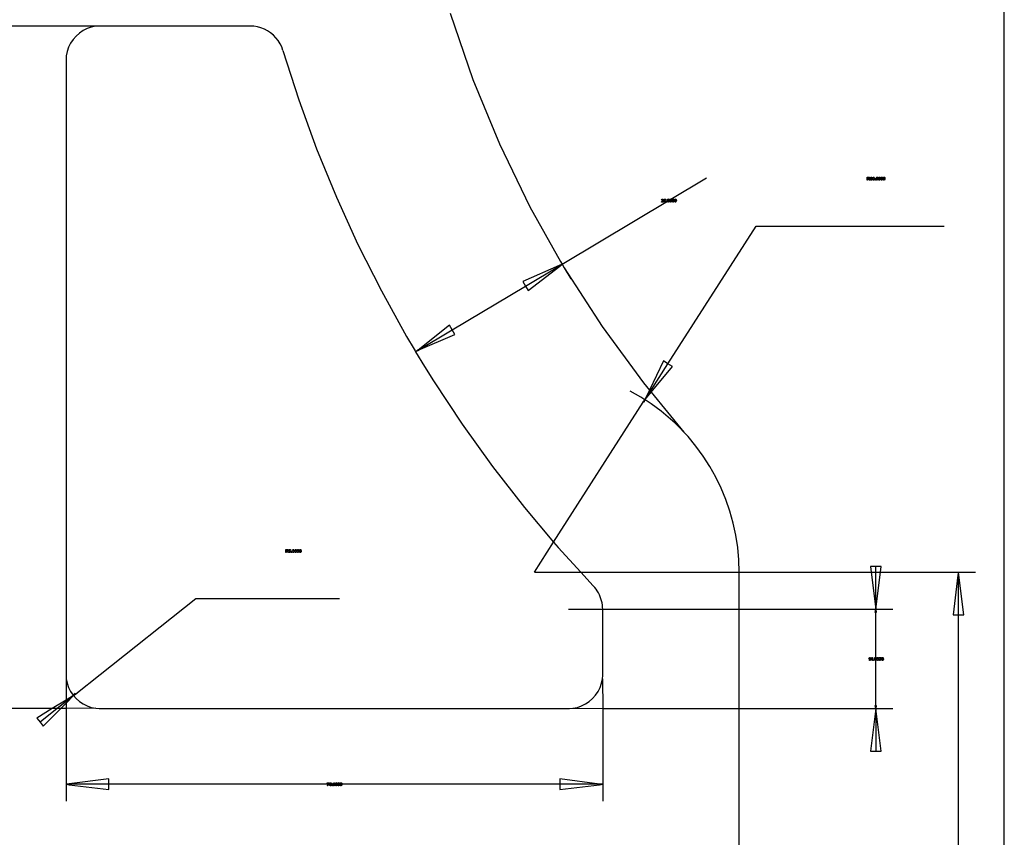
# Model space of a CAD drawing. Extents: x -1077 to 53, y -1488 to -1083.
# Tile 42 of 45: x -677 to -620, y -1250 to -1202. Entities that reach past the tile are written whole.
import ezdxf

# ---------------------------------------------------------------- set-up
doc = ezdxf.new("R2010")
doc.units = 0
doc.layers.add('Layer0', color=7, linetype='Continuous', true_color=0xffffff)
doc.layers.add('MTEXT', color=7, linetype='Continuous', true_color=0xffffff)

msp = doc.modelspace()

# ---------------------------------------------------------------- linework, layer by layer
at = {"layer": 'Layer0'}
for p, q in [((-619.56, -1373.814), (-619.56, -1137.064)), ((-652.031, -1201.902), (-650.699, -1205.774)), ((-672.792, -1202.664), (-683.091, -1202.647)), ((-673.049, -1202.715), (-673.296, -1202.8)), ((-672.792, -1202.664), (-673.049, -1202.715)), ((-672.594, -1202.647), (-672.792, -1202.664)), ((-672.531, -1202.647), (-672.594, -1202.647)), ((-663.739, -1202.647), (-672.531, -1202.647)), ((-663.526, -1202.659), (-663.739, -1202.647)), ((-663.315, -1202.693), (-663.526, -1202.659)), ((-663.11, -1202.749), (-663.315, -1202.693)), ((-662.911, -1202.827), (-663.11, -1202.749)), ((-673.945, -1203.233), (-674.118, -1203.43)), ((-673.749, -1203.061), (-673.945, -1203.233)), ((-673.531, -1202.915), (-673.749, -1203.061)), ((-673.296, -1202.8), (-673.531, -1202.915)), ((-662.722, -1202.925), (-662.911, -1202.827)), ((-662.544, -1203.043), (-662.722, -1202.925)), ((-662.38, -1203.18), (-662.544, -1203.043)), ((-662.232, -1203.333), (-662.38, -1203.18)), ((-674.379, -1203.882), (-674.463, -1204.13)), ((-674.263, -1203.647), (-674.379, -1203.882)), ((-674.118, -1203.43), (-674.263, -1203.647)), ((-662.1, -1203.501), (-662.232, -1203.333)), ((-661.988, -1203.682), (-662.1, -1203.501)), ((-661.895, -1203.874), (-661.988, -1203.682)), ((-661.823, -1204.074), (-661.895, -1203.874)), ((-674.514, -1204.386), (-674.531, -1204.647)), ((-674.463, -1204.13), (-674.514, -1204.386)), ((-661.823, -1204.074), (-660.892, -1206.979)), ((-674.531, -1204.647), (-674.531, -1240.647)), ((-650.699, -1205.774), (-649.137, -1209.559)), ((-660.892, -1206.979), (-659.849, -1209.845)), ((-649.137, -1209.559), (-647.349, -1213.243)), ((-659.849, -1209.845), (-658.694, -1212.668)), ((-645.467, -1216.607), (-636.999, -1211.548)), ((-658.694, -1212.668), (-657.43, -1215.443)), ((-647.349, -1213.243), (-645.559, -1216.452)), ((-639.265, -1222.441), (-634.094, -1214.376)), ((-634.094, -1214.376), (-623.088, -1214.376)), ((-657.43, -1215.443), (-656.058, -1218.168)), ((-645.559, -1216.452), (-645.499, -1216.553)), ((-645.499, -1216.553), (-645.467, -1216.607)), ((-645.637, -1216.673), (-647.772, -1217.623)), ((-647.613, -1217.889), (-645.622, -1216.699)), ((-647.454, -1218.155), (-645.606, -1216.725)), ((-645.467, -1216.607), (-645.637, -1216.673)), ((-645.622, -1216.699), (-645.637, -1216.673)), ((-645.622, -1216.699), (-645.467, -1216.607)), ((-645.606, -1216.725), (-645.622, -1216.699)), ((-645.606, -1216.725), (-645.467, -1216.607)), ((-645.467, -1216.607), (-645.343, -1216.813)), ((-645.343, -1216.813), (-644.954, -1217.465)), ((-645.343, -1216.813), (-643.126, -1220.256)), ((-647.772, -1217.623), (-647.613, -1217.889)), ((-656.058, -1218.168), (-654.581, -1220.836)), ((-651.906, -1220.453), (-647.613, -1217.889)), ((-647.613, -1217.889), (-647.454, -1218.155)), ((-652.065, -1220.187), (-653.897, -1221.643)), ((-653.897, -1221.643), (-651.906, -1220.453)), ((-651.906, -1220.453), (-652.065, -1220.187)), ((-651.747, -1220.719), (-651.906, -1220.453)), ((-643.126, -1220.256), (-640.706, -1223.559)), ((-654.581, -1220.836), (-654.144, -1221.581)), ((-653.897, -1221.643), (-651.747, -1220.719)), ((-654.144, -1221.581), (-654.084, -1221.682)), ((-654.084, -1221.682), (-654.052, -1221.735)), ((-654.052, -1221.735), (-653.913, -1221.617)), ((-653.897, -1221.643), (-654.052, -1221.735)), ((-653.882, -1221.669), (-654.052, -1221.735)), ((-654.052, -1221.735), (-653.539, -1222.594)), ((-653.913, -1221.617), (-653.897, -1221.643)), ((-653.897, -1221.643), (-653.882, -1221.669)), ((-639.526, -1222.273), (-640.348, -1223.99)), ((-639.265, -1222.441), (-639.526, -1222.273)), ((-653.539, -1222.594), (-653.001, -1223.445)), ((-640.297, -1224.051), (-639.265, -1222.441)), ((-640.25, -1224.108), (-639.004, -1222.608)), ((-639.004, -1222.608), (-639.265, -1222.441)), ((-653.001, -1223.445), (-651.32, -1225.989)), ((-641.159, -1224.216), (-641.476, -1224.042)), ((-640.706, -1223.559), (-640.348, -1223.99)), ((-640.348, -1223.99), (-640.614, -1224.545)), ((-640.614, -1224.545), (-640.297, -1224.051)), ((-640.348, -1223.99), (-640.297, -1224.051)), ((-640.297, -1224.051), (-640.25, -1224.108)), ((-640.848, -1224.399), (-641.159, -1224.216)), ((-640.614, -1224.545), (-640.848, -1224.399)), ((-640.737, -1224.681), (-640.614, -1224.545)), ((-640.711, -1224.697), (-640.614, -1224.545)), ((-640.614, -1224.545), (-640.686, -1224.713)), ((-640.614, -1224.545), (-640.25, -1224.108)), ((-640.542, -1224.592), (-640.614, -1224.545)), ((-640.243, -1224.793), (-640.542, -1224.592)), ((-640.25, -1224.108), (-638.334, -1226.443)), ((-645.963, -1232.888), (-640.711, -1224.697)), ((-640.711, -1224.697), (-640.737, -1224.681)), ((-640.686, -1224.713), (-640.711, -1224.697)), ((-639.95, -1225.004), (-640.243, -1224.793)), ((-639.663, -1225.223), (-639.95, -1225.004)), ((-639.382, -1225.451), (-639.663, -1225.223)), ((-639.109, -1225.687), (-639.382, -1225.451)), ((-638.843, -1225.931), (-639.109, -1225.687)), ((-651.32, -1225.989), (-649.54, -1228.467)), ((-638.585, -1226.183), (-638.843, -1225.931)), ((-638.334, -1226.443), (-638.585, -1226.183)), ((-638.334, -1226.443), (-638.091, -1226.71)), ((-637.63, -1227.266), (-638.091, -1226.71)), ((-637.203, -1227.849), (-637.63, -1227.266)), ((-636.811, -1228.457), (-637.203, -1227.849)), ((-649.54, -1228.467), (-647.666, -1230.872)), ((-636.457, -1229.087), (-636.811, -1228.457)), ((-636.142, -1229.737), (-636.457, -1229.087)), ((-635.866, -1230.405), (-636.142, -1229.737)), ((-635.631, -1231.088), (-635.866, -1230.405)), ((-647.666, -1230.872), (-645.963, -1232.888)), ((-635.438, -1231.784), (-635.631, -1231.088)), ((-635.286, -1232.491), (-635.438, -1231.784)), ((-635.178, -1233.205), (-635.286, -1232.491)), ((-647.091, -1234.647), (-645.963, -1232.888)), ((-645.963, -1232.888), (-645.698, -1233.203)), ((-645.698, -1233.203), (-644.379, -1234.647)), ((-635.113, -1233.925), (-635.178, -1233.205)), ((-635.091, -1234.647), (-635.113, -1233.925)), ((-627.091, -1234.332), (-627.401, -1234.332)), ((-627.401, -1234.332), (-627.362, -1234.647)), ((-626.781, -1234.332), (-627.091, -1234.332)), ((-627.091, -1234.647), (-627.091, -1234.332)), ((-626.82, -1234.647), (-626.781, -1234.332)), ((-647.091, -1234.647), (-647.029, -1234.647)), ((-647.029, -1234.647), (-644.379, -1234.647)), ((-644.379, -1234.647), (-635.091, -1234.647)), ((-644.379, -1234.647), (-643.641, -1235.455)), ((-635.091, -1234.647), (-627.362, -1234.647)), ((-635.091, -1236.832), (-635.091, -1234.647)), ((-627.362, -1234.647), (-627.091, -1236.832)), ((-627.362, -1234.647), (-627.091, -1234.647)), ((-627.091, -1236.832), (-627.091, -1234.647)), ((-627.091, -1234.647), (-626.82, -1234.647)), ((-627.091, -1236.832), (-626.82, -1234.647)), ((-626.82, -1234.647), (-622.248, -1234.647)), ((-622.278, -1234.827), (-622.558, -1237.147)), ((-622.248, -1234.647), (-622.278, -1234.827)), ((-622.248, -1234.827), (-622.278, -1234.827)), ((-622.248, -1234.827), (-622.248, -1234.647)), ((-622.218, -1234.827), (-622.248, -1234.647)), ((-622.248, -1234.647), (-622.068, -1234.647)), ((-622.248, -1237.147), (-622.248, -1234.827)), ((-622.218, -1234.827), (-622.248, -1234.827)), ((-621.938, -1237.147), (-622.218, -1234.827)), ((-622.068, -1234.647), (-621.248, -1234.647)), ((-643.557, -1235.549), (-643.641, -1235.455)), ((-643.479, -1235.649), (-643.557, -1235.549)), ((-672.531, -1240.647), (-666.931, -1236.197)), ((-666.931, -1236.197), (-658.511, -1236.197)), ((-643.407, -1235.753), (-643.479, -1235.649)), ((-643.342, -1235.862), (-643.407, -1235.753)), ((-643.284, -1235.975), (-643.342, -1235.862)), ((-643.234, -1236.091), (-643.284, -1235.975)), ((-643.19, -1236.21), (-643.234, -1236.091)), ((-643.155, -1236.331), (-643.19, -1236.21)), ((-643.127, -1236.455), (-643.155, -1236.331)), ((-643.107, -1236.58), (-643.127, -1236.455)), ((-643.095, -1236.706), (-643.107, -1236.58)), ((-643.091, -1236.832), (-643.095, -1236.706)), ((-645.091, -1236.832), (-645.029, -1236.832)), ((-645.029, -1236.832), (-643.091, -1236.832)), ((-643.091, -1236.832), (-635.091, -1236.832)), ((-643.091, -1240.647), (-643.091, -1236.832)), ((-635.091, -1236.832), (-627.091, -1236.832)), ((-635.091, -1242.647), (-635.091, -1236.832)), ((-627.121, -1237.012), (-627.091, -1236.832)), ((-627.091, -1237.012), (-627.121, -1237.012)), ((-627.091, -1237.012), (-627.091, -1236.832)), ((-627.091, -1236.832), (-627.061, -1237.012)), ((-627.091, -1236.832), (-626.911, -1236.832)), ((-627.061, -1237.012), (-627.091, -1237.012)), ((-627.091, -1239.56), (-627.091, -1237.012)), ((-626.911, -1236.832), (-626.091, -1236.832)), ((-622.558, -1237.147), (-622.248, -1237.147)), ((-622.248, -1237.147), (-621.938, -1237.147)), ((-622.248, -1266.467), (-622.248, -1237.147)), ((-627.091, -1239.92), (-627.091, -1239.56)), ((-627.091, -1242.467), (-627.091, -1239.92)), ((-674.531, -1240.647), (-674.531, -1240.71)), ((-674.531, -1240.71), (-674.514, -1240.908)), ((-673.956, -1241.78), (-672.531, -1240.647)), ((-643.108, -1240.908), (-643.091, -1240.71)), ((-643.091, -1240.71), (-643.091, -1240.647)), ((-674.514, -1240.908), (-674.531, -1242.157)), ((-674.514, -1240.908), (-674.463, -1241.165)), ((-674.463, -1241.165), (-674.379, -1241.413)), ((-643.243, -1241.413), (-643.159, -1241.165)), ((-643.159, -1241.165), (-643.108, -1240.908)), ((-643.108, -1240.908), (-643.091, -1242.647)), ((-674.097, -1241.892), (-674.531, -1242.157)), ((-674.097, -1241.892), (-674.531, -1242.237)), ((-674.531, -1242.334), (-674.097, -1241.892)), ((-674.379, -1241.413), (-674.263, -1241.647)), ((-674.263, -1241.647), (-674.118, -1241.865)), ((-674.118, -1241.865), (-674.097, -1241.892)), ((-674.097, -1241.892), (-673.975, -1241.756)), ((-674.097, -1241.892), (-673.956, -1241.78)), ((-673.937, -1241.803), (-674.097, -1241.892)), ((-674.097, -1241.892), (-673.945, -1242.062)), ((-673.975, -1241.756), (-673.956, -1241.78)), ((-673.956, -1241.78), (-673.937, -1241.803)), ((-643.677, -1242.062), (-643.504, -1241.865)), ((-643.504, -1241.865), (-643.359, -1241.647)), ((-643.359, -1241.647), (-643.243, -1241.413)), ((-674.531, -1242.157), (-675.335, -1242.647)), ((-674.531, -1242.237), (-675.048, -1242.647)), ((-674.838, -1242.647), (-674.531, -1242.334)), ((-674.531, -1242.157), (-674.531, -1242.237)), ((-674.531, -1242.237), (-674.531, -1242.334)), ((-674.531, -1242.334), (-674.531, -1242.647)), ((-673.945, -1242.062), (-673.749, -1242.234)), ((-673.749, -1242.234), (-673.531, -1242.379)), ((-673.531, -1242.379), (-673.296, -1242.495)), ((-673.296, -1242.495), (-673.049, -1242.579)), ((-644.573, -1242.579), (-644.326, -1242.495)), ((-644.326, -1242.495), (-644.091, -1242.379)), ((-644.091, -1242.379), (-643.874, -1242.234)), ((-643.874, -1242.234), (-643.677, -1242.062)), ((-627.121, -1242.467), (-627.091, -1242.467)), ((-627.091, -1242.647), (-627.121, -1242.467)), ((-627.091, -1242.647), (-627.091, -1242.467)), ((-627.061, -1242.467), (-627.091, -1242.647)), ((-627.091, -1242.467), (-627.061, -1242.467)), ((-675.335, -1242.647), (-683.091, -1242.647)), ((-675.335, -1242.647), (-676.247, -1243.204)), ((-675.048, -1242.647), (-676.054, -1243.447)), ((-675.861, -1243.69), (-674.838, -1242.647)), ((-675.048, -1242.647), (-675.335, -1242.647)), ((-674.838, -1242.647), (-675.048, -1242.647)), ((-674.531, -1242.647), (-674.838, -1242.647)), ((-672.792, -1242.63), (-674.531, -1242.647)), ((-674.531, -1242.647), (-674.531, -1247.084)), ((-673.049, -1242.579), (-672.792, -1242.63)), ((-672.792, -1242.63), (-672.594, -1242.647)), ((-672.594, -1242.647), (-672.531, -1242.647)), ((-672.531, -1242.647), (-645.091, -1242.647)), ((-645.091, -1242.647), (-645.029, -1242.647)), ((-645.029, -1242.647), (-644.83, -1242.63)), ((-644.83, -1242.63), (-644.573, -1242.579)), ((-644.83, -1242.63), (-643.091, -1242.647)), ((-643.091, -1242.647), (-643.091, -1247.084)), ((-643.091, -1242.647), (-635.091, -1242.647)), ((-635.091, -1269.847), (-635.091, -1242.647)), ((-635.091, -1242.647), (-627.091, -1242.647)), ((-627.091, -1242.647), (-627.401, -1245.147)), ((-627.091, -1242.647), (-627.091, -1245.147)), ((-626.781, -1245.147), (-627.091, -1242.647)), ((-627.091, -1242.647), (-626.911, -1242.647)), ((-626.911, -1242.647), (-626.091, -1242.647)), ((-676.247, -1243.204), (-676.054, -1243.447)), ((-676.054, -1243.447), (-675.861, -1243.69)), ((-627.401, -1245.147), (-627.091, -1245.147)), ((-627.091, -1245.147), (-626.781, -1245.147)), ((-674.351, -1247.054), (-674.531, -1247.084)), ((-674.531, -1247.084), (-674.351, -1247.114)), ((-674.351, -1247.084), (-674.531, -1247.084)), ((-674.531, -1247.084), (-674.531, -1247.264)), ((-672.031, -1246.774), (-674.351, -1247.054)), ((-674.351, -1247.054), (-674.351, -1247.084)), ((-672.031, -1247.084), (-674.351, -1247.084)), ((-674.351, -1247.084), (-674.351, -1247.114)), ((-674.351, -1247.114), (-672.031, -1247.394)), ((-672.031, -1247.084), (-672.031, -1246.774)), ((-672.031, -1247.394), (-672.031, -1247.084)), ((-659.433, -1247.084), (-672.031, -1247.084)), ((-658.19, -1247.084), (-659.433, -1247.084)), ((-645.591, -1247.084), (-658.19, -1247.084)), ((-645.591, -1246.774), (-645.591, -1247.084)), ((-643.271, -1247.084), (-645.591, -1246.774)), ((-643.271, -1247.084), (-645.591, -1247.084)), ((-645.591, -1247.084), (-645.591, -1247.394)), ((-645.591, -1247.394), (-643.271, -1247.114)), ((-643.271, -1247.054), (-643.091, -1247.084)), ((-643.271, -1247.084), (-643.271, -1247.054)), ((-643.091, -1247.084), (-643.271, -1247.084)), ((-643.271, -1247.114), (-643.271, -1247.084)), ((-643.271, -1247.114), (-643.091, -1247.084)), ((-643.091, -1247.084), (-643.091, -1247.264)), ((-674.531, -1247.264), (-674.531, -1248.084)), ((-643.091, -1247.264), (-643.091, -1248.084))]:
    msp.add_line(p, q, dxfattribs=at)
at = {"layer": 'MTEXT'}
for p, q in [((-627.592, -1211.685), (-627.592, -1211.508)), ((-627.592, -1211.508), (-627.514, -1211.508)), ((-627.569, -1211.685), (-627.592, -1211.685)), ((-627.513, -1211.527), (-627.569, -1211.527)), ((-627.569, -1211.527), (-627.569, -1211.586)), ((-627.569, -1211.586), (-627.518, -1211.586)), ((-627.542, -1211.606), (-627.569, -1211.606)), ((-627.569, -1211.606), (-627.569, -1211.685)), ((-627.529, -1211.607), (-627.542, -1211.606)), ((-627.518, -1211.612), (-627.529, -1211.607)), ((-627.518, -1211.586), (-627.493, -1211.583)), ((-627.506, -1211.624), (-627.518, -1211.612)), ((-627.514, -1211.508), (-627.478, -1211.513)), ((-627.484, -1211.536), (-627.513, -1211.527)), ((-627.489, -1211.648), (-627.506, -1211.624)), ((-627.463, -1211.588), (-627.501, -1211.604)), ((-627.501, -1211.604), (-627.486, -1211.613)), ((-627.493, -1211.583), (-627.48, -1211.572)), ((-627.466, -1211.685), (-627.489, -1211.648)), ((-627.486, -1211.613), (-627.467, -1211.637)), ((-627.475, -1211.556), (-627.484, -1211.536)), ((-627.48, -1211.572), (-627.475, -1211.556)), ((-627.478, -1211.513), (-627.458, -1211.529)), ((-627.467, -1211.637), (-627.436, -1211.685)), ((-627.436, -1211.685), (-627.466, -1211.685)), ((-627.451, -1211.556), (-627.463, -1211.588)), ((-627.458, -1211.529), (-627.451, -1211.556)), ((-627.423, -1211.638), (-627.401, -1211.635)), ((-627.405, -1211.674), (-627.423, -1211.638)), ((-627.42, -1211.553), (-627.402, -1211.519)), ((-627.399, -1211.557), (-627.42, -1211.553)), ((-627.366, -1211.688), (-627.405, -1211.674)), ((-627.402, -1211.519), (-627.367, -1211.507)), ((-627.401, -1211.635), (-627.388, -1211.662)), ((-627.388, -1211.533), (-627.399, -1211.557)), ((-627.367, -1211.525), (-627.388, -1211.533)), ((-627.388, -1211.662), (-627.366, -1211.67)), ((-627.38, -1211.601), (-627.377, -1211.582)), ((-627.364, -1211.599), (-627.38, -1211.601)), ((-627.377, -1211.582), (-627.374, -1211.582)), ((-627.374, -1211.582), (-627.349, -1211.575)), ((-627.367, -1211.507), (-627.341, -1211.513)), ((-627.346, -1211.533), (-627.367, -1211.525)), ((-627.366, -1211.67), (-627.34, -1211.659)), ((-627.324, -1211.672), (-627.366, -1211.688)), ((-627.34, -1211.608), (-627.364, -1211.599)), ((-627.349, -1211.575), (-627.338, -1211.553)), ((-627.338, -1211.553), (-627.346, -1211.533)), ((-627.341, -1211.513), (-627.322, -1211.53)), ((-627.322, -1211.574), (-627.34, -1211.589)), ((-627.34, -1211.589), (-627.315, -1211.604)), ((-627.33, -1211.633), (-627.34, -1211.608)), ((-627.34, -1211.659), (-627.33, -1211.633)), ((-627.307, -1211.633), (-627.324, -1211.672)), ((-627.322, -1211.53), (-627.315, -1211.553)), ((-627.315, -1211.553), (-627.322, -1211.574)), ((-627.315, -1211.604), (-627.307, -1211.633)), ((-627.285, -1211.598), (-627.279, -1211.547)), ((-627.268, -1211.67), (-627.285, -1211.598)), ((-627.279, -1211.547), (-627.26, -1211.518)), ((-627.228, -1211.688), (-627.268, -1211.67)), ((-627.252, -1211.538), (-627.263, -1211.598)), ((-627.263, -1211.598), (-627.253, -1211.656)), ((-627.26, -1211.518), (-627.228, -1211.507)), ((-627.253, -1211.656), (-627.228, -1211.67)), ((-627.228, -1211.525), (-627.252, -1211.538)), ((-627.228, -1211.507), (-627.203, -1211.513)), ((-627.202, -1211.539), (-627.228, -1211.525)), ((-627.228, -1211.67), (-627.202, -1211.656)), ((-627.195, -1211.677), (-627.228, -1211.688)), ((-627.203, -1211.513), (-627.185, -1211.529)), ((-627.192, -1211.598), (-627.202, -1211.539)), ((-627.202, -1211.656), (-627.192, -1211.598)), ((-627.176, -1211.648), (-627.195, -1211.677)), ((-627.185, -1211.529), (-627.174, -1211.556)), ((-627.17, -1211.598), (-627.176, -1211.648)), ((-627.174, -1211.556), (-627.17, -1211.598)), ((-627.136, -1211.685), (-627.136, -1211.66)), ((-627.136, -1211.66), (-627.111, -1211.66)), ((-627.111, -1211.685), (-627.136, -1211.685)), ((-627.111, -1211.66), (-627.111, -1211.685)), ((-627.079, -1211.598), (-627.073, -1211.547)), ((-627.062, -1211.67), (-627.079, -1211.598)), ((-627.073, -1211.547), (-627.053, -1211.518)), ((-627.021, -1211.688), (-627.062, -1211.67)), ((-627.046, -1211.538), (-627.057, -1211.598)), ((-627.057, -1211.598), (-627.047, -1211.656)), ((-627.053, -1211.518), (-627.021, -1211.507)), ((-627.047, -1211.656), (-627.021, -1211.67)), ((-627.022, -1211.525), (-627.046, -1211.538)), ((-626.996, -1211.539), (-627.022, -1211.525)), ((-627.021, -1211.507), (-626.996, -1211.513)), ((-627.021, -1211.67), (-626.996, -1211.656)), ((-626.989, -1211.677), (-627.021, -1211.688)), ((-626.996, -1211.513), (-626.979, -1211.529)), ((-626.986, -1211.598), (-626.996, -1211.539)), ((-626.996, -1211.656), (-626.986, -1211.598)), ((-626.97, -1211.648), (-626.989, -1211.677)), ((-626.979, -1211.529), (-626.968, -1211.556)), ((-626.964, -1211.598), (-626.97, -1211.648)), ((-626.968, -1211.556), (-626.964, -1211.598)), ((-626.942, -1211.598), (-626.935, -1211.547)), ((-626.924, -1211.67), (-626.942, -1211.598)), ((-626.935, -1211.547), (-626.916, -1211.518)), ((-626.884, -1211.688), (-626.924, -1211.67)), ((-626.908, -1211.538), (-626.919, -1211.598)), ((-626.919, -1211.598), (-626.909, -1211.656)), ((-626.916, -1211.518), (-626.884, -1211.507)), ((-626.909, -1211.656), (-626.884, -1211.67)), ((-626.884, -1211.525), (-626.908, -1211.538)), ((-626.884, -1211.507), (-626.859, -1211.513)), ((-626.859, -1211.539), (-626.884, -1211.525)), ((-626.884, -1211.67), (-626.859, -1211.656)), ((-626.852, -1211.677), (-626.884, -1211.688)), ((-626.859, -1211.513), (-626.841, -1211.529)), ((-626.848, -1211.598), (-626.859, -1211.539)), ((-626.859, -1211.656), (-626.848, -1211.598)), ((-626.833, -1211.648), (-626.852, -1211.677)), ((-626.841, -1211.529), (-626.83, -1211.556)), ((-626.826, -1211.598), (-626.833, -1211.648)), ((-626.83, -1211.556), (-626.826, -1211.598)), ((-626.804, -1211.598), (-626.798, -1211.547)), ((-626.787, -1211.67), (-626.804, -1211.598)), ((-626.798, -1211.547), (-626.778, -1211.518)), ((-626.746, -1211.688), (-626.787, -1211.67)), ((-626.771, -1211.538), (-626.782, -1211.598)), ((-626.782, -1211.598), (-626.772, -1211.656)), ((-626.778, -1211.518), (-626.746, -1211.507)), ((-626.772, -1211.656), (-626.746, -1211.67)), ((-626.747, -1211.525), (-626.771, -1211.538)), ((-626.721, -1211.539), (-626.747, -1211.525)), ((-626.746, -1211.507), (-626.721, -1211.513)), ((-626.746, -1211.67), (-626.721, -1211.656)), ((-626.714, -1211.677), (-626.746, -1211.688)), ((-626.721, -1211.513), (-626.704, -1211.529)), ((-626.711, -1211.598), (-626.721, -1211.539)), ((-626.721, -1211.656), (-626.711, -1211.598)), ((-626.695, -1211.648), (-626.714, -1211.677)), ((-626.704, -1211.529), (-626.693, -1211.556)), ((-626.689, -1211.598), (-626.695, -1211.648)), ((-626.693, -1211.556), (-626.689, -1211.598)), ((-626.667, -1211.598), (-626.66, -1211.547)), ((-626.649, -1211.67), (-626.667, -1211.598)), ((-626.66, -1211.547), (-626.641, -1211.518)), ((-626.609, -1211.688), (-626.649, -1211.67)), ((-626.633, -1211.538), (-626.644, -1211.598)), ((-626.644, -1211.598), (-626.634, -1211.656)), ((-626.641, -1211.518), (-626.609, -1211.507)), ((-626.634, -1211.656), (-626.609, -1211.67)), ((-626.609, -1211.525), (-626.633, -1211.538)), ((-626.609, -1211.507), (-626.584, -1211.513)), ((-626.584, -1211.539), (-626.609, -1211.525)), ((-626.609, -1211.67), (-626.584, -1211.656)), ((-626.577, -1211.677), (-626.609, -1211.688)), ((-626.584, -1211.513), (-626.566, -1211.529)), ((-626.573, -1211.598), (-626.584, -1211.539)), ((-626.584, -1211.656), (-626.573, -1211.598)), ((-626.558, -1211.648), (-626.577, -1211.677)), ((-626.566, -1211.529), (-626.555, -1211.556)), ((-626.551, -1211.598), (-626.558, -1211.648)), ((-626.555, -1211.556), (-626.551, -1211.598)), ((-639.648, -1212.961), (-639.646, -1212.946)), ((-639.531, -1212.961), (-639.648, -1212.961)), ((-639.646, -1212.946), (-639.631, -1212.923)), ((-639.644, -1212.835), (-639.627, -1212.797)), ((-639.622, -1212.837), (-639.644, -1212.835)), ((-639.631, -1212.923), (-639.603, -1212.896)), ((-639.627, -1212.797), (-639.587, -1212.784)), ((-639.612, -1212.811), (-639.622, -1212.837)), ((-639.609, -1212.929), (-639.618, -1212.94)), ((-639.618, -1212.94), (-639.531, -1212.94)), ((-639.587, -1212.802), (-639.612, -1212.811)), ((-639.584, -1212.906), (-639.609, -1212.929)), ((-639.603, -1212.896), (-639.564, -1212.858)), ((-639.587, -1212.784), (-639.546, -1212.798)), ((-639.563, -1212.81), (-639.587, -1212.802)), ((-639.55, -1212.875), (-639.584, -1212.906)), ((-639.564, -1212.858), (-639.554, -1212.832)), ((-639.554, -1212.832), (-639.563, -1212.81)), ((-639.536, -1212.854), (-639.55, -1212.875)), ((-639.546, -1212.798), (-639.532, -1212.833)), ((-639.532, -1212.833), (-639.536, -1212.854)), ((-639.531, -1212.94), (-639.531, -1212.961)), ((-639.508, -1212.915), (-639.485, -1212.913)), ((-639.491, -1212.951), (-639.508, -1212.915)), ((-639.504, -1212.878), (-639.487, -1212.787)), ((-639.484, -1212.88), (-639.504, -1212.878)), ((-639.451, -1212.964), (-639.491, -1212.951)), ((-639.487, -1212.787), (-639.399, -1212.787)), ((-639.485, -1212.913), (-639.473, -1212.938)), ((-639.47, -1212.868), (-639.484, -1212.88)), ((-639.47, -1212.807), (-639.479, -1212.855)), ((-639.479, -1212.855), (-639.446, -1212.844)), ((-639.473, -1212.938), (-639.451, -1212.946)), ((-639.399, -1212.807), (-639.47, -1212.807)), ((-639.452, -1212.863), (-639.47, -1212.868)), ((-639.424, -1212.874), (-639.452, -1212.863)), ((-639.451, -1212.946), (-639.425, -1212.935)), ((-639.405, -1212.943), (-639.451, -1212.964)), ((-639.446, -1212.844), (-639.407, -1212.86)), ((-639.425, -1212.935), (-639.414, -1212.903)), ((-639.414, -1212.903), (-639.424, -1212.874)), ((-639.407, -1212.86), (-639.391, -1212.901)), ((-639.391, -1212.901), (-639.405, -1212.943)), ((-639.399, -1212.787), (-639.399, -1212.807)), ((-639.358, -1212.961), (-639.358, -1212.937)), ((-639.358, -1212.937), (-639.334, -1212.937)), ((-639.334, -1212.961), (-639.358, -1212.961)), ((-639.334, -1212.937), (-639.334, -1212.961)), ((-639.302, -1212.874), (-639.295, -1212.823)), ((-639.284, -1212.946), (-639.302, -1212.874)), ((-639.295, -1212.823), (-639.276, -1212.794)), ((-639.244, -1212.964), (-639.284, -1212.946)), ((-639.268, -1212.814), (-639.28, -1212.874)), ((-639.28, -1212.874), (-639.269, -1212.932)), ((-639.276, -1212.794), (-639.244, -1212.784)), ((-639.269, -1212.932), (-639.244, -1212.946)), ((-639.244, -1212.802), (-639.268, -1212.814)), ((-639.244, -1212.784), (-639.219, -1212.789)), ((-639.219, -1212.816), (-639.244, -1212.802)), ((-639.244, -1212.946), (-639.219, -1212.932)), ((-639.212, -1212.954), (-639.244, -1212.964)), ((-639.219, -1212.789), (-639.201, -1212.806)), ((-639.209, -1212.874), (-639.219, -1212.816)), ((-639.219, -1212.932), (-639.209, -1212.874)), ((-639.193, -1212.924), (-639.212, -1212.954)), ((-639.201, -1212.806), (-639.19, -1212.832)), ((-639.186, -1212.874), (-639.193, -1212.924)), ((-639.19, -1212.832), (-639.186, -1212.874)), ((-639.164, -1212.874), (-639.158, -1212.823)), ((-639.147, -1212.946), (-639.164, -1212.874)), ((-639.158, -1212.823), (-639.139, -1212.794)), ((-639.107, -1212.964), (-639.147, -1212.946)), ((-639.131, -1212.814), (-639.142, -1212.874)), ((-639.142, -1212.874), (-639.132, -1212.932)), ((-639.139, -1212.794), (-639.107, -1212.784)), ((-639.132, -1212.932), (-639.107, -1212.946)), ((-639.107, -1212.802), (-639.131, -1212.814)), ((-639.107, -1212.784), (-639.082, -1212.789)), ((-639.081, -1212.816), (-639.107, -1212.802)), ((-639.107, -1212.946), (-639.081, -1212.932)), ((-639.074, -1212.954), (-639.107, -1212.964)), ((-639.082, -1212.789), (-639.064, -1212.806)), ((-639.071, -1212.874), (-639.081, -1212.816)), ((-639.081, -1212.932), (-639.071, -1212.874)), ((-639.055, -1212.924), (-639.074, -1212.954)), ((-639.064, -1212.806), (-639.053, -1212.832)), ((-639.049, -1212.874), (-639.055, -1212.924)), ((-639.053, -1212.832), (-639.049, -1212.874)), ((-639.027, -1212.874), (-639.02, -1212.823)), ((-639.009, -1212.946), (-639.027, -1212.874)), ((-639.02, -1212.823), (-639.001, -1212.794)), ((-638.969, -1212.964), (-639.009, -1212.946)), ((-638.993, -1212.814), (-639.004, -1212.874)), ((-639.004, -1212.874), (-638.994, -1212.932)), ((-639.001, -1212.794), (-638.969, -1212.784)), ((-638.994, -1212.932), (-638.969, -1212.946)), ((-638.969, -1212.802), (-638.993, -1212.814)), ((-638.969, -1212.784), (-638.944, -1212.789)), ((-638.944, -1212.816), (-638.969, -1212.802)), ((-638.969, -1212.946), (-638.944, -1212.932)), ((-638.937, -1212.954), (-638.969, -1212.964)), ((-638.944, -1212.789), (-638.926, -1212.806)), ((-638.934, -1212.874), (-638.944, -1212.816)), ((-638.944, -1212.932), (-638.934, -1212.874)), ((-638.918, -1212.924), (-638.937, -1212.954)), ((-638.926, -1212.806), (-638.915, -1212.832)), ((-638.911, -1212.874), (-638.918, -1212.924)), ((-638.915, -1212.832), (-638.911, -1212.874)), ((-638.889, -1212.874), (-638.883, -1212.823)), ((-638.872, -1212.946), (-638.889, -1212.874)), ((-638.883, -1212.823), (-638.864, -1212.794)), ((-638.832, -1212.964), (-638.872, -1212.946)), ((-638.856, -1212.814), (-638.867, -1212.874)), ((-638.867, -1212.874), (-638.857, -1212.932)), ((-638.864, -1212.794), (-638.832, -1212.784)), ((-638.857, -1212.932), (-638.832, -1212.946)), ((-638.832, -1212.802), (-638.856, -1212.814)), ((-638.832, -1212.784), (-638.807, -1212.789)), ((-638.806, -1212.816), (-638.832, -1212.802)), ((-638.832, -1212.946), (-638.806, -1212.932)), ((-638.799, -1212.954), (-638.832, -1212.964)), ((-638.807, -1212.789), (-638.789, -1212.806)), ((-638.796, -1212.874), (-638.806, -1212.816)), ((-638.806, -1212.932), (-638.796, -1212.874)), ((-638.78, -1212.924), (-638.799, -1212.954)), ((-638.789, -1212.806), (-638.778, -1212.832)), ((-638.774, -1212.874), (-638.78, -1212.924)), ((-638.778, -1212.832), (-638.774, -1212.874)), ((-661.653, -1233.506), (-661.653, -1233.329)), ((-661.653, -1233.329), (-661.575, -1233.329)), ((-661.63, -1233.506), (-661.653, -1233.506)), ((-661.574, -1233.349), (-661.63, -1233.349)), ((-661.63, -1233.349), (-661.63, -1233.407)), ((-661.63, -1233.407), (-661.579, -1233.407)), ((-661.603, -1233.427), (-661.63, -1233.427)), ((-661.63, -1233.427), (-661.63, -1233.506)), ((-661.59, -1233.428), (-661.603, -1233.427)), ((-661.579, -1233.433), (-661.59, -1233.428)), ((-661.579, -1233.407), (-661.554, -1233.404)), ((-661.567, -1233.445), (-661.579, -1233.433)), ((-661.575, -1233.329), (-661.539, -1233.334)), ((-661.545, -1233.357), (-661.574, -1233.349)), ((-661.55, -1233.469), (-661.567, -1233.445)), ((-661.524, -1233.409), (-661.562, -1233.425)), ((-661.562, -1233.425), (-661.547, -1233.434)), ((-661.554, -1233.404), (-661.541, -1233.393)), ((-661.527, -1233.506), (-661.55, -1233.469)), ((-661.547, -1233.434), (-661.528, -1233.458)), ((-661.536, -1233.377), (-661.545, -1233.357)), ((-661.541, -1233.393), (-661.536, -1233.377)), ((-661.539, -1233.334), (-661.519, -1233.351)), ((-661.528, -1233.458), (-661.497, -1233.506)), ((-661.497, -1233.506), (-661.527, -1233.506)), ((-661.512, -1233.377), (-661.524, -1233.409)), ((-661.519, -1233.351), (-661.512, -1233.377)), ((-661.484, -1233.46), (-661.461, -1233.458)), ((-661.466, -1233.496), (-661.484, -1233.46)), ((-661.48, -1233.422), (-661.463, -1233.331)), ((-661.46, -1233.425), (-661.48, -1233.422)), ((-661.427, -1233.509), (-661.466, -1233.496)), ((-661.463, -1233.331), (-661.375, -1233.331)), ((-661.461, -1233.458), (-661.449, -1233.483)), ((-661.446, -1233.413), (-661.46, -1233.425)), ((-661.445, -1233.352), (-661.455, -1233.4)), ((-661.455, -1233.4), (-661.422, -1233.389)), ((-661.449, -1233.483), (-661.427, -1233.491)), ((-661.427, -1233.408), (-661.446, -1233.413)), ((-661.375, -1233.352), (-661.445, -1233.352)), ((-661.4, -1233.419), (-661.427, -1233.408)), ((-661.427, -1233.491), (-661.4, -1233.479)), ((-661.38, -1233.488), (-661.427, -1233.509)), ((-661.422, -1233.389), (-661.382, -1233.405)), ((-661.39, -1233.448), (-661.4, -1233.419)), ((-661.4, -1233.479), (-661.39, -1233.448)), ((-661.382, -1233.405), (-661.366, -1233.446)), ((-661.366, -1233.446), (-661.38, -1233.488)), ((-661.375, -1233.331), (-661.375, -1233.352)), ((-661.334, -1233.506), (-661.334, -1233.481)), ((-661.334, -1233.481), (-661.309, -1233.481)), ((-661.309, -1233.506), (-661.334, -1233.506)), ((-661.309, -1233.481), (-661.309, -1233.506)), ((-661.278, -1233.419), (-661.271, -1233.368)), ((-661.26, -1233.491), (-661.278, -1233.419)), ((-661.271, -1233.368), (-661.252, -1233.339)), ((-661.22, -1233.509), (-661.26, -1233.491)), ((-661.244, -1233.359), (-661.255, -1233.419)), ((-661.255, -1233.419), (-661.245, -1233.477)), ((-661.252, -1233.339), (-661.22, -1233.328)), ((-661.245, -1233.477), (-661.22, -1233.491)), ((-661.22, -1233.346), (-661.244, -1233.359)), ((-661.22, -1233.328), (-661.195, -1233.334)), ((-661.195, -1233.361), (-661.22, -1233.346)), ((-661.22, -1233.491), (-661.195, -1233.477)), ((-661.188, -1233.499), (-661.22, -1233.509)), ((-661.195, -1233.334), (-661.177, -1233.351)), ((-661.185, -1233.419), (-661.195, -1233.361)), ((-661.195, -1233.477), (-661.185, -1233.419)), ((-661.169, -1233.469), (-661.188, -1233.499)), ((-661.177, -1233.351), (-661.166, -1233.377)), ((-661.162, -1233.419), (-661.169, -1233.469)), ((-661.166, -1233.377), (-661.162, -1233.419)), ((-661.14, -1233.419), (-661.134, -1233.368)), ((-661.123, -1233.491), (-661.14, -1233.419)), ((-661.134, -1233.368), (-661.114, -1233.339)), ((-661.082, -1233.509), (-661.123, -1233.491)), ((-661.107, -1233.359), (-661.118, -1233.419)), ((-661.118, -1233.419), (-661.108, -1233.477)), ((-661.114, -1233.339), (-661.082, -1233.328)), ((-661.108, -1233.477), (-661.082, -1233.491)), ((-661.083, -1233.346), (-661.107, -1233.359)), ((-661.057, -1233.361), (-661.083, -1233.346)), ((-661.082, -1233.328), (-661.057, -1233.334)), ((-661.082, -1233.491), (-661.057, -1233.477)), ((-661.05, -1233.499), (-661.082, -1233.509)), ((-661.057, -1233.334), (-661.04, -1233.351)), ((-661.047, -1233.419), (-661.057, -1233.361)), ((-661.057, -1233.477), (-661.047, -1233.419)), ((-661.031, -1233.469), (-661.05, -1233.499)), ((-661.04, -1233.351), (-661.029, -1233.377)), ((-661.025, -1233.419), (-661.031, -1233.469)), ((-661.029, -1233.377), (-661.025, -1233.419)), ((-661.003, -1233.419), (-660.996, -1233.368)), ((-660.985, -1233.491), (-661.003, -1233.419)), ((-660.996, -1233.368), (-660.977, -1233.339)), ((-660.945, -1233.509), (-660.985, -1233.491)), ((-660.969, -1233.359), (-660.98, -1233.419)), ((-660.98, -1233.419), (-660.97, -1233.477)), ((-660.977, -1233.339), (-660.945, -1233.328)), ((-660.97, -1233.477), (-660.945, -1233.491)), ((-660.945, -1233.346), (-660.969, -1233.359)), ((-660.945, -1233.328), (-660.92, -1233.334)), ((-660.92, -1233.361), (-660.945, -1233.346)), ((-660.945, -1233.491), (-660.92, -1233.477)), ((-660.913, -1233.499), (-660.945, -1233.509)), ((-660.92, -1233.334), (-660.902, -1233.351)), ((-660.91, -1233.419), (-660.92, -1233.361)), ((-660.92, -1233.477), (-660.91, -1233.419)), ((-660.894, -1233.469), (-660.913, -1233.499)), ((-660.902, -1233.351), (-660.891, -1233.377)), ((-660.887, -1233.419), (-660.894, -1233.469)), ((-660.891, -1233.377), (-660.887, -1233.419)), ((-660.865, -1233.419), (-660.859, -1233.368)), ((-660.848, -1233.491), (-660.865, -1233.419)), ((-660.859, -1233.368), (-660.839, -1233.339)), ((-660.807, -1233.509), (-660.848, -1233.491)), ((-660.832, -1233.359), (-660.843, -1233.419)), ((-660.843, -1233.419), (-660.833, -1233.477)), ((-660.839, -1233.339), (-660.807, -1233.328)), ((-660.833, -1233.477), (-660.807, -1233.491)), ((-660.808, -1233.346), (-660.832, -1233.359)), ((-660.782, -1233.361), (-660.808, -1233.346)), ((-660.807, -1233.328), (-660.782, -1233.334)), ((-660.807, -1233.491), (-660.782, -1233.477)), ((-660.775, -1233.499), (-660.807, -1233.509)), ((-660.782, -1233.334), (-660.765, -1233.351)), ((-660.772, -1233.419), (-660.782, -1233.361)), ((-660.782, -1233.477), (-660.772, -1233.419)), ((-660.756, -1233.469), (-660.775, -1233.499)), ((-660.765, -1233.351), (-660.754, -1233.377)), ((-660.75, -1233.419), (-660.756, -1233.469)), ((-660.754, -1233.377), (-660.75, -1233.419)), ((-627.46, -1239.673), (-627.441, -1239.649)), ((-627.441, -1239.649), (-627.427, -1239.649)), ((-627.427, -1239.649), (-627.427, -1239.827)), ((-627.378, -1239.765), (-627.298, -1239.65)), ((-627.298, -1239.65), (-627.28, -1239.65)), ((-627.28, -1239.65), (-627.28, -1239.765)), ((-627.161, -1239.743), (-627.144, -1239.652)), ((-627.144, -1239.652), (-627.056, -1239.652)), ((-627.056, -1239.652), (-627.056, -1239.673)), ((-627.025, -1239.695), (-627.007, -1239.661)), ((-627.007, -1239.661), (-626.972, -1239.649)), ((-626.972, -1239.667), (-626.993, -1239.675)), ((-626.972, -1239.649), (-626.945, -1239.656)), ((-626.951, -1239.675), (-626.972, -1239.667)), ((-626.945, -1239.656), (-626.927, -1239.672)), ((-626.889, -1239.673), (-626.889, -1239.652)), ((-626.889, -1239.652), (-626.774, -1239.652)), ((-626.774, -1239.669), (-626.808, -1239.717)), ((-626.774, -1239.652), (-626.774, -1239.669)), ((-626.746, -1239.695), (-626.732, -1239.662)), ((-626.732, -1239.662), (-626.695, -1239.649)), ((-626.695, -1239.667), (-626.715, -1239.675)), ((-626.695, -1239.649), (-626.658, -1239.663)), ((-626.674, -1239.675), (-626.695, -1239.667)), ((-626.658, -1239.663), (-626.643, -1239.696)), ((-627.492, -1239.694), (-627.46, -1239.673)), ((-627.492, -1239.715), (-627.492, -1239.694)), ((-627.469, -1239.704), (-627.492, -1239.715)), ((-627.449, -1239.689), (-627.469, -1239.704)), ((-627.449, -1239.827), (-627.449, -1239.689)), ((-627.427, -1239.827), (-627.449, -1239.827)), ((-627.378, -1239.785), (-627.378, -1239.765)), ((-627.302, -1239.785), (-627.378, -1239.785)), ((-627.302, -1239.685), (-627.357, -1239.765)), ((-627.357, -1239.765), (-627.302, -1239.765)), ((-627.302, -1239.765), (-627.302, -1239.685)), ((-627.302, -1239.827), (-627.302, -1239.785)), ((-627.28, -1239.827), (-627.302, -1239.827)), ((-627.28, -1239.765), (-627.256, -1239.765)), ((-627.256, -1239.785), (-627.28, -1239.785)), ((-627.28, -1239.785), (-627.28, -1239.827)), ((-627.256, -1239.765), (-627.256, -1239.785)), ((-627.222, -1239.827), (-627.222, -1239.802)), ((-627.222, -1239.802), (-627.197, -1239.802)), ((-627.197, -1239.827), (-627.222, -1239.827)), ((-627.197, -1239.802), (-627.197, -1239.827)), ((-627.165, -1239.781), (-627.142, -1239.779)), ((-627.148, -1239.817), (-627.165, -1239.781)), ((-627.141, -1239.746), (-627.161, -1239.743)), ((-627.108, -1239.83), (-627.148, -1239.817)), ((-627.142, -1239.779), (-627.131, -1239.804)), ((-627.128, -1239.734), (-627.141, -1239.746)), ((-627.127, -1239.673), (-627.136, -1239.721)), ((-627.136, -1239.721), (-627.103, -1239.71)), ((-627.131, -1239.804), (-627.108, -1239.812)), ((-627.109, -1239.729), (-627.128, -1239.734)), ((-627.056, -1239.673), (-627.127, -1239.673)), ((-627.081, -1239.74), (-627.109, -1239.729)), ((-627.108, -1239.812), (-627.082, -1239.8)), ((-627.062, -1239.809), (-627.108, -1239.83)), ((-627.103, -1239.71), (-627.064, -1239.726)), ((-627.082, -1239.8), (-627.071, -1239.769)), ((-627.071, -1239.769), (-627.081, -1239.74)), ((-627.064, -1239.726), (-627.048, -1239.767)), ((-627.048, -1239.767), (-627.062, -1239.809)), ((-627.027, -1239.78), (-627.006, -1239.777)), ((-627.01, -1239.816), (-627.027, -1239.78)), ((-627.004, -1239.699), (-627.025, -1239.695)), ((-626.971, -1239.83), (-627.01, -1239.816)), ((-627.006, -1239.777), (-626.993, -1239.804)), ((-626.993, -1239.675), (-627.004, -1239.699)), ((-626.993, -1239.804), (-626.971, -1239.812)), ((-626.985, -1239.743), (-626.982, -1239.724)), ((-626.969, -1239.741), (-626.985, -1239.743)), ((-626.982, -1239.724), (-626.979, -1239.724)), ((-626.979, -1239.724), (-626.954, -1239.717)), ((-626.971, -1239.812), (-626.945, -1239.802)), ((-626.928, -1239.814), (-626.971, -1239.83)), ((-626.944, -1239.751), (-626.969, -1239.741)), ((-626.954, -1239.717), (-626.943, -1239.695)), ((-626.943, -1239.695), (-626.951, -1239.675)), ((-626.926, -1239.716), (-626.945, -1239.731)), ((-626.945, -1239.731), (-626.92, -1239.746)), ((-626.945, -1239.802), (-626.935, -1239.775)), ((-626.935, -1239.775), (-626.944, -1239.751)), ((-626.912, -1239.775), (-626.928, -1239.814)), ((-626.927, -1239.672), (-626.92, -1239.695)), ((-626.92, -1239.695), (-626.926, -1239.716)), ((-626.92, -1239.746), (-626.912, -1239.775)), ((-626.802, -1239.673), (-626.889, -1239.673)), ((-626.864, -1239.827), (-626.856, -1239.777)), ((-626.842, -1239.827), (-626.864, -1239.827)), ((-626.856, -1239.777), (-626.833, -1239.72)), ((-626.833, -1239.778), (-626.842, -1239.827)), ((-626.833, -1239.72), (-626.802, -1239.673)), ((-626.808, -1239.717), (-626.833, -1239.778)), ((-626.753, -1239.776), (-626.744, -1239.747)), ((-626.737, -1239.815), (-626.753, -1239.776)), ((-626.739, -1239.717), (-626.746, -1239.695)), ((-626.744, -1239.747), (-626.719, -1239.731)), ((-626.719, -1239.731), (-626.739, -1239.717)), ((-626.695, -1239.83), (-626.737, -1239.815)), ((-626.72, -1239.751), (-626.73, -1239.776)), ((-626.73, -1239.776), (-626.726, -1239.794)), ((-626.726, -1239.794), (-626.713, -1239.807)), ((-626.715, -1239.675), (-626.723, -1239.694)), ((-626.723, -1239.694), (-626.715, -1239.715)), ((-626.695, -1239.74), (-626.72, -1239.751)), ((-626.715, -1239.715), (-626.694, -1239.723)), ((-626.713, -1239.807), (-626.694, -1239.812)), ((-626.669, -1239.751), (-626.695, -1239.74)), ((-626.652, -1239.815), (-626.695, -1239.83)), ((-626.694, -1239.723), (-626.674, -1239.715)), ((-626.694, -1239.812), (-626.669, -1239.802)), ((-626.666, -1239.695), (-626.674, -1239.675)), ((-626.674, -1239.715), (-626.666, -1239.695)), ((-626.65, -1239.717), (-626.67, -1239.731)), ((-626.67, -1239.731), (-626.645, -1239.748)), ((-626.658, -1239.777), (-626.669, -1239.751)), ((-626.669, -1239.802), (-626.658, -1239.777)), ((-626.636, -1239.776), (-626.652, -1239.815)), ((-626.643, -1239.696), (-626.65, -1239.717)), ((-626.645, -1239.748), (-626.636, -1239.776)), ((-659.234, -1247.017), (-659.234, -1246.996)), ((-659.234, -1246.996), (-659.12, -1246.996)), ((-659.148, -1247.017), (-659.234, -1247.017)), ((-659.21, -1247.171), (-659.202, -1247.121)), ((-659.202, -1247.121), (-659.179, -1247.064)), ((-659.179, -1247.122), (-659.187, -1247.171)), ((-659.179, -1247.064), (-659.148, -1247.017)), ((-659.153, -1247.061), (-659.179, -1247.122)), ((-659.12, -1247.013), (-659.153, -1247.061)), ((-659.12, -1246.996), (-659.12, -1247.013)), ((-659.099, -1247.12), (-659.09, -1247.091)), ((-659.083, -1247.159), (-659.099, -1247.12)), ((-659.092, -1247.039), (-659.078, -1247.007)), ((-659.085, -1247.061), (-659.092, -1247.039)), ((-659.09, -1247.091), (-659.065, -1247.075)), ((-659.065, -1247.075), (-659.085, -1247.061)), ((-659.04, -1247.174), (-659.083, -1247.159)), ((-659.078, -1247.007), (-659.041, -1246.993)), ((-659.066, -1247.095), (-659.076, -1247.12)), ((-659.076, -1247.12), (-659.072, -1247.138)), ((-659.072, -1247.138), (-659.059, -1247.151)), ((-659.061, -1247.019), (-659.069, -1247.038)), ((-659.069, -1247.038), (-659.061, -1247.059)), ((-659.041, -1247.085), (-659.066, -1247.095)), ((-659.04, -1247.011), (-659.061, -1247.019)), ((-659.061, -1247.059), (-659.04, -1247.067)), ((-659.059, -1247.151), (-659.04, -1247.156)), ((-659.041, -1246.993), (-659.003, -1247.007)), ((-659.015, -1247.095), (-659.041, -1247.085)), ((-659.02, -1247.019), (-659.04, -1247.011)), ((-659.04, -1247.067), (-659.02, -1247.059)), ((-659.04, -1247.156), (-659.014, -1247.146)), ((-658.998, -1247.159), (-659.04, -1247.174)), ((-659.012, -1247.04), (-659.02, -1247.019)), ((-659.02, -1247.059), (-659.012, -1247.04)), ((-658.996, -1247.061), (-659.015, -1247.075)), ((-659.015, -1247.075), (-658.991, -1247.092)), ((-659.004, -1247.121), (-659.015, -1247.095)), ((-659.014, -1247.146), (-659.004, -1247.121)), ((-659.003, -1247.007), (-658.989, -1247.04)), ((-658.982, -1247.121), (-658.998, -1247.159)), ((-658.989, -1247.04), (-658.996, -1247.061)), ((-658.991, -1247.092), (-658.982, -1247.121)), ((-658.949, -1247.171), (-658.949, -1247.146)), ((-658.949, -1247.146), (-658.924, -1247.146)), ((-658.924, -1247.146), (-658.924, -1247.171)), ((-658.893, -1247.088), (-658.874, -1247.014)), ((-658.876, -1247.154), (-658.893, -1247.088)), ((-658.832, -1247.174), (-658.876, -1247.154)), ((-658.874, -1247.014), (-658.83, -1246.993)), ((-658.865, -1247.039), (-658.872, -1247.08)), ((-658.872, -1247.08), (-658.852, -1247.062)), ((-658.858, -1247.086), (-658.868, -1247.114)), ((-658.868, -1247.114), (-658.863, -1247.135)), ((-658.849, -1247.017), (-658.865, -1247.039)), ((-658.863, -1247.135), (-658.85, -1247.151)), ((-658.833, -1247.076), (-658.858, -1247.086)), ((-658.852, -1247.062), (-658.829, -1247.056)), ((-658.85, -1247.151), (-658.832, -1247.156)), ((-658.831, -1247.011), (-658.849, -1247.017)), ((-658.808, -1247.086), (-658.833, -1247.076)), ((-658.832, -1247.156), (-658.808, -1247.145)), ((-658.803, -1247.167), (-658.832, -1247.174)), ((-658.809, -1247.021), (-658.831, -1247.011)), ((-658.83, -1246.993), (-658.795, -1247.005)), ((-658.829, -1247.056), (-658.792, -1247.072)), ((-658.801, -1247.039), (-658.809, -1247.021)), ((-658.799, -1247.115), (-658.808, -1247.086)), ((-658.808, -1247.145), (-658.799, -1247.115)), ((-658.783, -1247.145), (-658.803, -1247.167)), ((-658.779, -1247.037), (-658.801, -1247.039)), ((-658.795, -1247.005), (-658.779, -1247.037)), ((-658.792, -1247.072), (-658.776, -1247.114)), ((-658.776, -1247.114), (-658.783, -1247.145)), ((-658.755, -1247.084), (-658.748, -1247.033)), ((-658.737, -1247.156), (-658.755, -1247.084)), ((-658.748, -1247.033), (-658.729, -1247.004)), ((-658.697, -1247.174), (-658.737, -1247.156)), ((-658.721, -1247.024), (-658.732, -1247.084)), ((-658.732, -1247.084), (-658.722, -1247.142)), ((-658.729, -1247.004), (-658.697, -1246.993)), ((-658.722, -1247.142), (-658.697, -1247.156)), ((-658.697, -1247.011), (-658.721, -1247.024)), ((-658.697, -1246.993), (-658.672, -1246.999)), ((-658.672, -1247.026), (-658.697, -1247.011)), ((-658.697, -1247.156), (-658.672, -1247.142)), ((-658.665, -1247.164), (-658.697, -1247.174)), ((-658.672, -1246.999), (-658.654, -1247.016)), ((-658.662, -1247.084), (-658.672, -1247.026)), ((-658.672, -1247.142), (-658.662, -1247.084)), ((-658.646, -1247.134), (-658.665, -1247.164)), ((-658.654, -1247.016), (-658.643, -1247.042)), ((-658.639, -1247.084), (-658.646, -1247.134)), ((-658.643, -1247.042), (-658.639, -1247.084)), ((-658.617, -1247.084), (-658.611, -1247.033)), ((-658.6, -1247.156), (-658.617, -1247.084)), ((-658.611, -1247.033), (-658.592, -1247.004)), ((-658.559, -1247.174), (-658.6, -1247.156)), ((-658.584, -1247.024), (-658.595, -1247.084)), ((-658.595, -1247.084), (-658.585, -1247.142)), ((-658.592, -1247.004), (-658.559, -1246.993)), ((-658.585, -1247.142), (-658.559, -1247.156)), ((-658.56, -1247.011), (-658.584, -1247.024)), ((-658.534, -1247.026), (-658.56, -1247.011)), ((-658.559, -1246.993), (-658.535, -1246.999)), ((-658.559, -1247.156), (-658.534, -1247.142)), ((-658.527, -1247.164), (-658.559, -1247.174)), ((-658.535, -1246.999), (-658.517, -1247.016)), ((-658.524, -1247.084), (-658.534, -1247.026)), ((-658.534, -1247.142), (-658.524, -1247.084)), ((-658.508, -1247.134), (-658.527, -1247.164)), ((-658.517, -1247.016), (-658.506, -1247.042)), ((-658.502, -1247.084), (-658.508, -1247.134)), ((-658.506, -1247.042), (-658.502, -1247.084)), ((-658.48, -1247.084), (-658.473, -1247.033)), ((-658.462, -1247.156), (-658.48, -1247.084)), ((-658.473, -1247.033), (-658.454, -1247.004)), ((-658.422, -1247.174), (-658.462, -1247.156)), ((-658.446, -1247.024), (-658.457, -1247.084)), ((-658.457, -1247.084), (-658.447, -1247.142)), ((-658.454, -1247.004), (-658.422, -1246.993)), ((-658.447, -1247.142), (-658.422, -1247.156)), ((-658.422, -1247.011), (-658.446, -1247.024)), ((-658.422, -1246.993), (-658.397, -1246.999)), ((-658.397, -1247.026), (-658.422, -1247.011)), ((-658.422, -1247.156), (-658.397, -1247.142)), ((-658.39, -1247.164), (-658.422, -1247.174)), ((-658.397, -1246.999), (-658.379, -1247.016)), ((-658.387, -1247.084), (-658.397, -1247.026)), ((-658.397, -1247.142), (-658.387, -1247.084)), ((-658.371, -1247.134), (-658.39, -1247.164)), ((-658.379, -1247.016), (-658.368, -1247.042)), ((-658.364, -1247.084), (-658.371, -1247.134)), ((-658.368, -1247.042), (-658.364, -1247.084)), ((-659.187, -1247.171), (-659.21, -1247.171)), ((-658.924, -1247.171), (-658.949, -1247.171))]:
    msp.add_line(p, q, dxfattribs=at)

doc.saveas('drawing.dxf')
